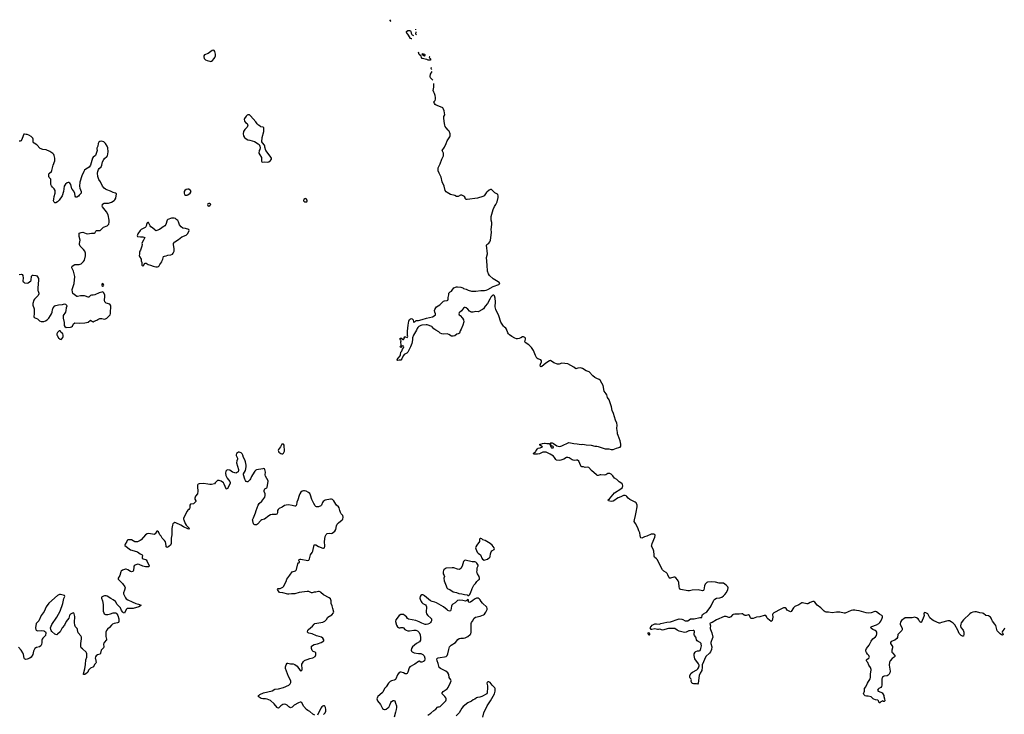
# Model space of a CAD drawing. Header units: inches. Extents: x 2133841 to 2292144, y 758099 to 915581.
# Tile 76 of 80: x 2246718 to 2269372, y 893517 to 909500. Entities that reach past the tile are written whole.
import ezdxf

# ---------------------------------------------------------------- set-up
doc = ezdxf.new("R2010")
doc.units = ezdxf.units.IN
doc.header["$MEASUREMENT"] = 0
for name, color, linetype in [('C2849', 7, 'Continuous'), ('C2859', 7, 'Continuous'), ('C2869', 7, 'Continuous'), ('C2940', 7, 'Continuous'), ('C2950', 7, 'Continuous'), ('C2960', 7, 'Continuous')]:
    doc.layers.add(name, color=color, linetype=linetype)

msp = doc.modelspace()

# ---------------------------------------------------------------- linework, layer by layer
at = {"layer": 'C2849', "color": 6, "elevation": 300}
msp.add_lwpolyline([(2250000, 897571), (2249970, 897617), (2249939, 897650), (2249910, 897717), (2249890, 897732), (2249870, 897729), (2249839, 897670), (2249810, 897655), (2249690, 897680), (2249650, 897670), (2249616, 897644), (2249510, 897530), (2249490, 897515), (2249430, 897488), (2249390, 897483), (2249370, 897487), (2249290, 897533), (2249230, 897529), (2249210, 897533), (2249190, 897518), (2249181, 897490), (2249143, 897430), (2249138, 897410), (2249141, 897401), (2249270, 897303), (2249299, 897290), (2249430, 897258), (2249490, 897212), (2249539, 897190), (2249545, 897170), (2249535, 897130), (2249539, 897110), (2249558, 897098), (2249610, 897082), (2249630, 897070), (2249653, 897033), (2249700, 896930), (2249690, 896910), (2249610, 896914), (2249550, 896927), (2249470, 896963), (2249430, 896968), (2249374, 896950), (2249354, 896930), (2249346, 896910), (2249334, 896826), (2249327, 896813), (2249310, 896800), (2249290, 896796), (2249270, 896800), (2249210, 896838), (2249170, 896854), (2249150, 896855), (2249083, 896830), (2249051, 896810), (2249043, 896797), (2249022, 896710), (2248987, 896653), (2248987, 896630), (2249004, 896604), (2249084, 896530), (2249141, 896450), (2249144, 896430), (2249128, 896370), (2249106, 896310), (2249105, 896290), (2249154, 896194), (2249170, 896175), (2249210, 896148), (2249304, 896104), (2249390, 896068), (2249453, 896053), (2249514, 896030), (2249498, 896010), (2249463, 895990), (2249330, 895951), (2249190, 895949), (2249168, 895930), (2249130, 895847), (2249110, 895852), (2249090, 895869), (2249064, 895904), (2249037, 895970), (2248964, 896044), (2248921, 896110), (2248872, 896150), (2248818, 896178), (2248730, 896239), (2248710, 896244), (2248670, 896243), (2248650, 896237), (2248630, 896229), (2248604, 896210), (2248603, 896190), (2248621, 896130), (2248640, 896040), (2248636, 895950), (2248639, 895890), (2248651, 895851), (2248665, 895830), (2248694, 895814), (2248748, 895812), (2248810, 895826), (2248870, 895854), (2248910, 895854), (2248930, 895848), (2248954, 895830), (2248979, 895790), (2249000, 895710), (2249000, 895650), (2248990, 895630), (2248970, 895618), (2248890, 895606), (2248850, 895590), (2248827, 895570), (2248784, 895516), (2248741, 895479), (2248712, 895448), (2248701, 895410), (2248699, 895310), (2248717, 895243), (2248714, 895230), (2248664, 895170), (2248654, 895150), (2248649, 895130), (2248652, 895070), (2248648, 895050), (2248593, 894990), (2248580, 894920), (2248570, 894899), (2248510, 894883), (2248480, 894860), (2248463, 894837), (2248457, 894810), (2248459, 894790), (2248478, 894710), (2248468, 894690), (2248436, 894664), (2248416, 894610), (2248350, 894580), (2248330, 894565), (2248305, 894535), (2248288, 894490), (2248230, 894442), (2248210, 894430), (2248187, 894430), (2248187, 894450), (2248216, 894564), (2248234, 894666), (2248240, 894770), (2248265, 894835), (2248263, 894910), (2248259, 894930), (2248245, 894950), (2248160, 895020), (2248135, 895050), (2248127, 895067), (2248124, 895150), (2248144, 895250), (2248140, 895290), (2248123, 895323), (2248067, 895390), (2248056, 895416), (2248051, 895471), (2248041, 895490), (2248006, 895530), (2247984, 895570), (2247978, 895630), (2247989, 895770), (2247970, 895830), (2247961, 895841), (2247950, 895848), (2247930, 895845), (2247890, 895824), (2247870, 895808), (2247861, 895790), (2247846, 895730), (2247791, 895649), (2247752, 895570), (2247695, 895510), (2247650, 895416), (2247590, 895358), (2247570, 895346), (2247530, 895362), (2247461, 895421), (2247443, 895443), (2247432, 895470), (2247430, 895510), (2247457, 895583), (2247570, 895750), (2247652, 895890), (2247710, 896070), (2247737, 896183), (2247755, 896230), (2247750, 896253), (2247654, 896274), (2247632, 896270), (2247590, 896249), (2247390, 896077), (2247330, 895990), (2247281, 895879), (2247209, 895790), (2247161, 895670), (2247146, 895650), (2247110, 895622), (2247097, 895603), (2247083, 895503), (2247086, 895470), (2247094, 895454), (2247110, 895444), (2247130, 895440), (2247222, 895442), (2247277, 895436), (2247291, 895431), (2247310, 895413), (2247316, 895390), (2247311, 895330), (2247250, 895270), (2247234, 895246), (2247229, 895230), (2247229, 895170), (2247218, 895122), (2247202, 895090), (2247176, 895070), (2247107, 895053), (2247067, 895030), (2247038, 894970), (2247020, 894890), (2246982, 894830), (2246951, 894810), (2246890, 894786), (2246850, 894780), (2246830, 894791), (2246819, 894810), (2246803, 894890), (2246790, 894930), (2246754, 894990), (2246690, 895064)], dxfattribs=at)
at = {"layer": 'C2859', "color": 6, "elevation": 300}
for points in [[(2252770, 899735), (2252750, 899729), (2252716, 899670), (2252673, 899610), (2252668, 899588), (2252671, 899570), (2252683, 899550), (2252730, 899518), (2252750, 899510), (2252770, 899513), (2252790, 899528), (2252810, 899570), (2252806, 899706), (2252790, 899729)], [(2257310, 897562), (2257298, 897550), (2257296, 897530), (2257301, 897510), (2257295, 897490), (2257234, 897410), (2257213, 897370), (2257208, 897350), (2257210, 897322), (2257245, 897250), (2257270, 897225), (2257319, 897190), (2257331, 897170), (2257351, 897111), (2257365, 897090), (2257404, 897064), (2257430, 897068), (2257479, 897090), (2257533, 897130), (2257543, 897150), (2257550, 897210), (2257565, 897255), (2257584, 897276), (2257635, 897310), (2257644, 897330), (2257635, 897350), (2257585, 897410), (2257539, 897450), (2257430, 897513), (2257374, 897534), (2257350, 897552), (2257330, 897561)], [(2256970, 897063), (2256950, 897058), (2256930, 897033), (2256896, 896924), (2256870, 896870), (2256847, 896853), (2256830, 896850), (2256790, 896855), (2256710, 896886), (2256670, 896890), (2256530, 896876), (2256482, 896850), (2256466, 896830), (2256459, 896790), (2256462, 896750), (2256487, 896710), (2256493, 896690), (2256480, 896650), (2256482, 896590), (2256512, 896510), (2256533, 896473), (2256548, 896428), (2256556, 896416), (2256570, 896406), (2256615, 896390), (2256690, 896335), (2256770, 896323), (2256818, 896298), (2256890, 896288), (2256950, 896271), (2257010, 896263), (2257030, 896251), (2257050, 896247), (2257070, 896265), (2257080, 896290), (2257092, 896308), (2257130, 896413), (2257170, 896490), (2257208, 896530), (2257236, 896570), (2257278, 896610), (2257294, 896630), (2257300, 896650), (2257291, 896690), (2257250, 896750), (2257241, 896770), (2257238, 896790), (2257247, 896830), (2257247, 896890), (2257267, 896930), (2257267, 896950), (2257237, 896997), (2257215, 897015), (2257190, 897024), (2257130, 897022)]]:
    msp.add_lwpolyline(points, close=True, dxfattribs=at)
at = {"layer": 'C2859', "color": 6}
for points, elevation in [([(2260000, 899021), (2259990, 899027), (2259874, 899130), (2259810, 899194), (2259790, 899202), (2259730, 899194), (2259690, 899212), (2259650, 899215), (2259640, 899220), (2259630, 899232), (2259579, 899339), (2259550, 899361), (2259530, 899362), (2259490, 899354), (2259450, 899361), (2259431, 899370), (2259361, 899421), (2259330, 899429), (2259296, 899424), (2259240, 899390), (2259170, 899364), (2259130, 899358), (2259070, 899365), (2259050, 899380), (2259026, 899426), (2258996, 899456), (2258926, 899506), (2258850, 899542), (2258830, 899546), (2258754, 899546), (2258678, 899510), (2258630, 899501), (2258557, 899503), (2258542, 899510), (2258545, 899535), (2258570, 899552), (2258590, 899554), (2258602, 899590), (2258630, 899625), (2258650, 899638), (2258690, 899647), (2258746, 899670), (2258726, 899690), (2258686, 899710), (2258689, 899730), (2258710, 899731), (2258746, 899750), (2258790, 899759), (2258810, 899759), (2258850, 899747), (2258891, 899751), (2258905, 899745), (2258930, 899694), (2258938, 899698), (2258934, 899690), (2258943, 899663), (2258950, 899652), (2258970, 899647), (2258990, 899652), (2258999, 899670), (2258990, 899679), (2258940, 899700), (2258942, 899730), (2258926, 899750), (2258938, 899762), (2258955, 899765), (2258970, 899764), (2259001, 899750), (2259078, 899698), (2259110, 899684), (2259141, 899681), (2259170, 899684), (2259190, 899692), (2259350, 899768), (2259470, 899745), (2259544, 899744), (2259590, 899730), (2259634, 899726), (2259670, 899731), (2259710, 899727), (2259755, 899715), (2259870, 899706), (2259950, 899683), (2259995, 899685), (2260000, 899685)], 200), ([(2253510, 893497), (2253460, 893520), (2253390, 893583), (2253350, 893606), (2253320, 893630), (2253255, 893695), (2253210, 893779), (2253190, 893799), (2253170, 893798), (2253130, 893783), (2253034, 893726), (2252990, 893685), (2252950, 893668), (2252930, 893674), (2252910, 893688), (2252870, 893731), (2252844, 893744), (2252810, 893747), (2252770, 893740), (2252749, 893731), (2252726, 893714), (2252690, 893670), (2252670, 893658), (2252650, 893663), (2252642, 893670), (2252576, 893756), (2252490, 893833), (2252410, 893866), (2252371, 893871), (2252310, 893870), (2252277, 893877), (2252204, 893930), (2252219, 893950), (2252244, 893970), (2252326, 894010), (2252526, 894054), (2252590, 894092), (2252670, 894103), (2252790, 894134), (2252907, 894190), (2252944, 894216), (2252960, 894250), (2252956, 894290), (2252906, 894386), (2252832, 894570), (2252830, 894590), (2252834, 894610), (2252850, 894654), (2252870, 894693), (2252890, 894696), (2252950, 894681), (2253010, 894676), (2253050, 894663), (2253102, 894622), (2253170, 894527), (2253190, 894519), (2253209, 894531), (2253215, 894550), (2253217, 894590), (2253210, 894630), (2253212, 894670), (2253223, 894697), (2253250, 894733), (2253270, 894752), (2253290, 894764), (2253330, 894775), (2253390, 894804), (2253461, 894819), (2253513, 894850), (2253532, 894888), (2253535, 894910), (2253532, 894932), (2253515, 894950), (2253470, 894964), (2253450, 894984), (2253429, 895031), (2253429, 895070), (2253434, 895086), (2253490, 895120), (2253570, 895135), (2253654, 895170), (2253719, 895210), (2253718, 895230), (2253692, 895270), (2253659, 895290), (2253610, 895309), (2253545, 895325), (2253450, 895368), (2253370, 895384), (2253357, 895390), (2253337, 895410), (2253346, 895450), (2253361, 895470), (2253454, 895546), (2253490, 895588), (2253510, 895603), (2253690, 895638), (2253737, 895663), (2253779, 895701), (2253807, 895753), (2253896, 895804), (2253940, 895850), (2253944, 895870), (2253920, 895950), (2253911, 896010), (2253887, 896070), (2253886, 896130), (2253870, 896172), (2253840, 896200), (2253710, 896267), (2253650, 896323), (2253630, 896336), (2253610, 896343), (2253590, 896343), (2253530, 896325), (2253490, 896326), (2253450, 896312), (2253430, 896314), (2253370, 896340), (2253330, 896345), (2253150, 896318), (2253051, 896291), (2252970, 896292), (2252910, 896283), (2252890, 896284), (2252774, 896314), (2252702, 896322), (2252689, 896330), (2252650, 896390), (2252666, 896410), (2252710, 896415), (2252770, 896443), (2252790, 896461), (2252847, 896570), (2252864, 896630), (2252930, 896722), (2252990, 896792), (2253061, 896819), (2253077, 896830), (2253090, 896850), (2253119, 896981), (2253130, 897002), (2253154, 897010), (2253153, 897033), (2253138, 897050), (2253150, 897076), (2253170, 897083), (2253190, 897083), (2253350, 897057), (2253370, 897066), (2253383, 897097), (2253408, 897190), (2253450, 897238), (2253466, 897270), (2253490, 897413), (2253510, 897420), (2253530, 897419), (2253590, 897380), (2253690, 897339), (2253710, 897339), (2253731, 897349), (2253738, 897382), (2253728, 897492), (2253746, 897610), (2253770, 897656), (2253790, 897676), (2253850, 897684), (2253890, 897681), (2253910, 897685), (2253968, 897732), (2253990, 897770), (2254010, 897850), (2254025, 897890), (2254055, 897925), (2254137, 897990), (2254152, 898010), (2254164, 898050), (2254152, 898090), (2254117, 898130), (2254102, 898162), (2254085, 898210), (2254072, 898270), (2254054, 898294), (2254008, 898330), (2253990, 898350), (2253943, 898430), (2253917, 898457), (2253890, 898468), (2253870, 898467), (2253750, 898442), (2253702, 898410), (2253686, 898390), (2253661, 898330), (2253646, 898314), (2253590, 898293), (2253550, 898291), (2253530, 898302), (2253516, 898316), (2253486, 898366), (2253443, 898463), (2253410, 898560), (2253390, 898596), (2253362, 898622), (2253310, 898650), (2253270, 898659), (2253250, 898658), (2253219, 898650), (2253190, 898630), (2253163, 898590), (2253146, 898550), (2253117, 898450), (2253098, 898402), (2253085, 898335), (2253070, 898310), (2253050, 898307), (2252990, 898324), (2252905, 898335), (2252850, 898333), (2252810, 898320), (2252756, 898284), (2252690, 898250), (2252666, 898230), (2252652, 898208), (2252646, 898150), (2252636, 898124), (2252610, 898118), (2252530, 898118), (2252490, 898109), (2252450, 898086), (2252350, 898010), (2252290, 897988), (2252270, 897975), (2252190, 897890), (2252170, 897880), (2252130, 897877), (2252110, 897881), (2252099, 897899), (2252080, 897970), (2252076, 897990), (2252082, 898010), (2252099, 898041), (2252142, 898150), (2252156, 898204), (2252204, 898330), (2252231, 898369), (2252290, 898422), (2252355, 898510), (2252367, 898550), (2252368, 898588), (2252344, 898644), (2252342, 898670), (2252348, 898690), (2252358, 898702), (2252403, 898730), (2252414, 898746), (2252436, 898870), (2252435, 898890), (2252376, 898996), (2252368, 899030), (2252370, 899090), (2252359, 899150), (2252350, 899169), (2252330, 899174), (2252313, 899167), (2252170, 899140), (2252150, 899131), (2252130, 899115), (2252110, 899090), (2252053, 898990), (2252030, 898932), (2252012, 898910), (2251970, 898869), (2251950, 898863), (2251930, 898873), (2251910, 898898), (2251895, 898930), (2251871, 899030), (2251871, 899050), (2251910, 899130), (2251928, 899210), (2251927, 899250), (2251914, 899330), (2251900, 899370), (2251865, 899425), (2251850, 899479), (2251835, 899510), (2251810, 899536), (2251770, 899550), (2251750, 899548), (2251730, 899537), (2251710, 899516), (2251699, 899490), (2251700, 899470), (2251727, 899410), (2251726, 899390), (2251712, 899350), (2251707, 899307), (2251750, 899150), (2251753, 899127), (2251742, 899098), (2251733, 899087), (2251710, 899074), (2251690, 899068), (2251670, 899070), (2251611, 899091), (2251550, 899133), (2251510, 899142), (2251484, 899136), (2251463, 899110), (2251454, 899066), (2251461, 899010), (2251490, 898954), (2251551, 898871), (2251560, 898850), (2251559, 898830), (2251490, 898697), (2251470, 898703), (2251426, 898810), (2251404, 898844), (2251350, 898885), (2251310, 898896), (2251267, 898893), (2251219, 898841), (2251197, 898823), (2251130, 898803), (2251090, 898803), (2251050, 898813), (2250950, 898826), (2250850, 898821), (2250827, 898813), (2250817, 898803), (2250810, 898790), (2250807, 898753), (2250816, 898650), (2250810, 898590), (2250766, 898534), (2250752, 898510), (2250747, 898490), (2250749, 898469), (2250768, 898430), (2250773, 898410), (2250717, 898363), (2250650, 898350), (2250630, 898333), (2250630, 898270), (2250626, 898254), (2250610, 898233), (2250585, 898215), (2250570, 898194), (2250489, 898030), (2250487, 898010), (2250492, 897990), (2250522, 897910), (2250550, 897871), (2250613, 897810), (2250624, 897790), (2250619, 897781), (2250610, 897777), (2250590, 897783), (2250490, 897831), (2250424, 897870), (2250310, 897923), (2250290, 897927), (2250263, 897917), (2250244, 897896), (2250233, 897870), (2250218, 897790), (2250221, 897650), (2250207, 897573), (2250207, 897490), (2250202, 897450), (2250188, 897410), (2250150, 897375), (2250130, 897362), (2250110, 897358), (2250091, 897371), (2250086, 897390), (2250084, 897450), (2250070, 897485), (2250050, 897514), (2250012, 897552), (2250000, 897571)], 300), ([(2256110, 893498), (2256178, 893542), (2256250, 893608), (2256290, 893633), (2256330, 893679), (2256350, 893688), (2256370, 893688), (2256390, 893696), (2256490, 893793), (2256521, 893830), (2256530, 893850), (2256530, 893870), (2256519, 893899), (2256502, 893930), (2256450, 893970), (2256437, 893990), (2256438, 894010), (2256458, 894042), (2256550, 894106), (2256574, 894130), (2256632, 894250), (2256642, 894290), (2256636, 894310), (2256602, 894362), (2256590, 894430), (2256570, 894472), (2256520, 894510), (2256401, 894570), (2256371, 894591), (2256350, 894685), (2256323, 894750), (2256314, 894790), (2256332, 894808), (2256350, 894816), (2256393, 894827), (2256490, 894836), (2256530, 894849), (2256551, 894869), (2256571, 894910), (2256590, 895005), (2256610, 895066), (2256646, 895110), (2256743, 895170), (2256799, 895241), (2256830, 895262), (2256870, 895270), (2256930, 895270), (2256970, 895280), (2257027, 895310), (2257080, 895350), (2257096, 895370), (2257106, 895410), (2257109, 895550), (2257102, 895610), (2257110, 895633), (2257139, 895661), (2257173, 895727), (2257209, 895750), (2257310, 895772), (2257390, 895803), (2257410, 895821), (2257445, 895870), (2257467, 895910), (2257471, 895930), (2257474, 895950), (2257463, 895983), (2257370, 896072), (2257338, 896110), (2257310, 896154), (2257290, 896174), (2257270, 896186), (2257230, 896186), (2257186, 896170), (2257141, 896139), (2257090, 896094), (2257071, 896089), (2257050, 896094), (2257034, 896110), (2257041, 896130), (2257041, 896150), (2257030, 896161), (2257010, 896153), (2257002, 896138), (2256976, 896124), (2256910, 896139), (2256830, 896144), (2256790, 896134), (2256738, 896082), (2256687, 896050), (2256664, 896030), (2256650, 896009), (2256641, 895910), (2256630, 895899), (2256610, 895893), (2256570, 895905), (2256550, 895918), (2256470, 895991), (2256310, 896083), (2256270, 896100), (2256210, 896113), (2256169, 896129), (2256030, 896246), (2256010, 896259), (2255990, 896266), (2255970, 896265), (2255948, 896252), (2255932, 896230), (2255927, 896190), (2255930, 896170), (2255952, 896112), (2255968, 896090), (2255990, 896069), (2256056, 896036), (2256073, 896013), (2256077, 895990), (2256073, 895870), (2256080, 895830), (2256109, 895790), (2256179, 895730), (2256193, 895710), (2256196, 895670), (2256188, 895650), (2256173, 895630), (2256148, 895610), (2256107, 895590), (2256070, 895582), (2256050, 895585), (2255970, 895615), (2255910, 895648), (2255830, 895674), (2255663, 895703), (2255640, 895720), (2255617, 895757), (2255590, 895786), (2255550, 895810), (2255530, 895816), (2255490, 895812), (2255450, 895792), (2255370, 895690), (2255363, 895650), (2255384, 895570), (2255408, 895530), (2255430, 895513), (2255450, 895506), (2255470, 895506), (2255490, 895513), (2255530, 895518), (2255550, 895507), (2255583, 895470), (2255610, 895450), (2255650, 895439), (2255690, 895440), (2255790, 895455), (2255832, 895452), (2255874, 895434), (2255904, 895404), (2255934, 895350), (2255943, 895270), (2255936, 895224), (2255913, 895187), (2255850, 895150), (2255758, 895070), (2255734, 895030), (2255724, 894990), (2255734, 894970), (2255750, 894954), (2255794, 894934), (2255890, 894914), (2255950, 894913), (2255990, 894896), (2256023, 894863), (2256041, 894810), (2256041, 894790), (2256031, 894750), (2256010, 894733), (2255970, 894717), (2255950, 894719), (2255910, 894739), (2255890, 894729), (2255807, 894670), (2255691, 894610), (2255677, 894583), (2255650, 894490), (2255630, 894459), (2255618, 894450), (2255610, 894446), (2255590, 894449), (2255552, 894472), (2255493, 894487), (2255470, 894489), (2255450, 894478), (2255414, 894426), (2255372, 894330), (2255362, 894318), (2255337, 894303), (2255270, 894290), (2255241, 894270), (2255207, 894230), (2255150, 894150), (2255110, 894112), (2255073, 894030), (2255059, 894010), (2254960, 893930), (2254948, 893910), (2254938, 893870), (2254950, 893830), (2255021, 893741), (2255065, 893650), (2255090, 893633), (2255109, 893629), (2255130, 893629), (2255150, 893636), (2255190, 893664), (2255210, 893684), (2255237, 893730), (2255254, 893786), (2255270, 893814), (2255310, 893837), (2255330, 893837), (2255350, 893825), (2255362, 893770), (2255385, 893710), (2255387, 893670), (2255381, 893630), (2255362, 893570), (2255334, 893450)], 300), ([(2257371, 893449), (2257400, 893550), (2257471, 893710), (2257551, 893830), (2257646, 893990), (2257659, 894050), (2257655, 894110), (2257649, 894129), (2257630, 894151), (2257585, 894185), (2257544, 894250), (2257510, 894266), (2257490, 894264), (2257482, 894258), (2257473, 894247), (2257469, 894231), (2257482, 894170), (2257484, 894130), (2257472, 894010), (2257464, 893990), (2257350, 893929), (2257305, 893915), (2257250, 893906), (2257230, 893898), (2257190, 893867), (2257151, 893849), (2257110, 893819), (2257030, 893779), (2256920, 893700), (2256890, 893662), (2256830, 893550), (2256760, 893480)], 300), ([(2253710, 893509), (2253745, 893550), (2253763, 893590), (2253764, 893630), (2253755, 893675), (2253741, 893701), (2253729, 893709), (2253710, 893709), (2253690, 893703), (2253670, 893689), (2253650, 893661), (2253570, 893498)], 300)]:
    msp.add_lwpolyline(points, dxfattribs=dict(at, elevation=elevation))
at = {"layer": 'C2869', "color": 6, "elevation": 200}
for points in [[(2260000, 899685), (2260030, 899681), (2260187, 899627), (2260270, 899622), (2260330, 899611), (2260370, 899613), (2260450, 899644), (2260506, 899654), (2260533, 899667), (2260551, 899689), (2260551, 899730), (2260531, 899809), (2260486, 899930), (2260476, 899970), (2260471, 900000)], [(2269379, 895501), (2269366, 895474), (2269331, 895430), (2269324, 895410), (2269347, 895350), (2269330, 895341), (2269310, 895346), (2269277, 895370), (2269210, 895439), (2269198, 895470), (2269188, 895530), (2269178, 895558), (2269156, 895590), (2269097, 895657), (2269082, 895690), (2269070, 895732), (2269055, 895755), (2269010, 895782), (2268950, 895794), (2268893, 895833), (2268870, 895844), (2268810, 895850), (2268730, 895873), (2268690, 895874), (2268650, 895865), (2268613, 895850), (2268581, 895830), (2268430, 895691), (2268380, 895620), (2268368, 895590), (2268361, 895550), (2268371, 895511), (2268423, 895450), (2268437, 895410), (2268439, 895350), (2268435, 895325), (2268430, 895316), (2268410, 895314), (2268380, 895330), (2268335, 895375), (2268302, 895450), (2268230, 895578), (2268197, 895617), (2268150, 895648), (2268110, 895668), (2268070, 895668), (2267930, 895630), (2267890, 895614), (2267870, 895611), (2267750, 895666), (2267712, 895690), (2267658, 895738), (2267630, 895799), (2267610, 895826), (2267570, 895851), (2267544, 895856), (2267525, 895850), (2267520, 895830), (2267525, 895790), (2267523, 895770), (2267470, 895635), (2267450, 895630), (2267430, 895643), (2267408, 895690), (2267392, 895710), (2267350, 895739), (2267330, 895747), (2267310, 895750), (2267250, 895737), (2267130, 895740), (2267090, 895733), (2267010, 895675), (2266981, 895639), (2266973, 895610), (2266977, 895590), (2267022, 895490), (2267018, 895462), (2267011, 895449), (2266935, 895370), (2266924, 895350), (2266913, 895287), (2266899, 895261), (2266850, 895224), (2266766, 895194), (2266750, 895170), (2266753, 895150), (2266796, 895076), (2266802, 895050), (2266784, 894990), (2266784, 894950), (2266797, 894930), (2266852, 894870), (2266854, 894850), (2266838, 894830), (2266790, 894800), (2266749, 894751), (2266730, 894715), (2266725, 894650), (2266744, 894510), (2266736, 894470), (2266722, 894438), (2266702, 894418), (2266674, 894406), (2266610, 894398), (2266590, 894389), (2266571, 894370), (2266561, 894350), (2266557, 894330), (2266553, 894187), (2266546, 894154), (2266530, 894132), (2266488, 894112), (2266466, 894094), (2266456, 894070), (2266469, 894049), (2266530, 894030), (2266561, 894010), (2266580, 893990), (2266599, 893950), (2266599, 893930), (2266616, 893870), (2266621, 893830), (2266610, 893815), (2266590, 893815), (2266570, 893828), (2266562, 893818), (2266530, 893803), (2266510, 893783), (2266490, 893779), (2266475, 893830), (2266463, 893843), (2266410, 893850), (2266370, 893863), (2266356, 893870), (2266310, 893918), (2266237, 893937), (2266204, 893936), (2266170, 893944), (2266142, 893970), (2266135, 893990), (2266154, 894046), (2266157, 894110), (2266189, 894151), (2266222, 894230), (2266288, 894330), (2266294, 894366), (2266293, 894450), (2266307, 894530), (2266308, 894550), (2266294, 894594), (2266256, 894650), (2266228, 894708), (2266208, 894730), (2266198, 894750), (2266198, 894770), (2266250, 894807), (2266260, 894820), (2266267, 894830), (2266266, 894850), (2266255, 894870), (2266223, 894903), (2266198, 894938), (2266186, 894970), (2266187, 894990), (2266203, 895030), (2266259, 895110), (2266310, 895202), (2266349, 895250), (2266410, 895301), (2266429, 895330), (2266442, 895370), (2266437, 895410), (2266422, 895430), (2266404, 895444), (2266347, 895470), (2266317, 895490), (2266301, 895510), (2266302, 895518), (2266305, 895530), (2266321, 895539), (2266430, 895578), (2266485, 895610), (2266508, 895630), (2266530, 895662), (2266563, 895730), (2266571, 895750), (2266570, 895772), (2266556, 895790), (2266502, 895822), (2266430, 895878), (2266410, 895886), (2266390, 895885), (2266310, 895852), (2266245, 895845), (2266190, 895849), (2266030, 895896), (2265971, 895909), (2265930, 895913), (2265890, 895912), (2265850, 895904), (2265710, 895846), (2265690, 895845), (2265589, 895869), (2265510, 895866), (2265410, 895849), (2265330, 895867), (2265270, 895870), (2265250, 895876), (2265230, 895890), (2265153, 895970), (2265066, 896026), (2265010, 896096), (2264987, 896113), (2264970, 896112), (2264906, 896090), (2264870, 896065), (2264850, 896058), (2264830, 896059), (2264730, 896085), (2264710, 896081), (2264642, 896038), (2264550, 895997), (2264524, 895970), (2264470, 895884), (2264450, 895874), (2264373, 895910), (2264350, 895950), (2264330, 895964), (2264310, 895967), (2264290, 895964), (2264230, 895938), (2264070, 895851), (2264049, 895830), (2264042, 895810), (2264043, 895750), (2264038, 895710), (2264030, 895677), (2264010, 895654), (2263928, 895710), (2263914, 895730), (2263902, 895770), (2263887, 895787), (2263870, 895791), (2263848, 895788), (2263750, 895761), (2263670, 895750), (2263590, 895724), (2263560, 895720), (2263550, 895721), (2263533, 895733), (2263510, 895790), (2263490, 895806), (2263431, 895789), (2263410, 895789), (2263390, 895796), (2263350, 895825), (2263329, 895831), (2263270, 895820), (2263170, 895823), (2263130, 895815), (2263115, 895805), (2263079, 895761), (2263050, 895745), (2263030, 895744), (2262970, 895767), (2262930, 895766), (2262750, 895694), (2262650, 895628), (2262603, 895617), (2262599, 895610), (2262611, 895551), (2262606, 895510), (2262608, 895488), (2262611, 895470), (2262646, 895390), (2262666, 895290), (2262654, 895250), (2262626, 895194), (2262621, 895170), (2262622, 895150), (2262646, 895070), (2262635, 895010), (2262610, 894954), (2262590, 894922), (2262506, 894850), (2262423, 894657), (2262418, 894630), (2262423, 894590), (2262416, 894544), (2262410, 894524), (2262373, 894467), (2262348, 894410), (2262325, 894235), (2262314, 894210), (2262310, 894208), (2262290, 894218), (2262230, 894218), (2262209, 894229), (2262190, 894229), (2262167, 894270), (2262168, 894292), (2262174, 894310), (2262169, 894329), (2262141, 894350), (2262133, 894370), (2262140, 894410), (2262170, 894461), (2262201, 894490), (2262298, 894542), (2262319, 894561), (2262338, 894590), (2262349, 894630), (2262348, 894650), (2262338, 894678), (2262250, 894792), (2262234, 894870), (2262236, 894910), (2262260, 894950), (2262278, 894962), (2262310, 894974), (2262350, 894976), (2262373, 894987), (2262393, 895030), (2262403, 895090), (2262401, 895130), (2262394, 895150), (2262373, 895173), (2262330, 895191), (2262304, 895210), (2262292, 895230), (2262283, 895270), (2262274, 895290), (2262243, 895330), (2262234, 895350), (2262234, 895386), (2262244, 895410), (2262246, 895430), (2262230, 895445), (2262210, 895447), (2262130, 895440), (2262110, 895435), (2262050, 895404), (2262010, 895397), (2261890, 895431), (2261848, 895450), (2261790, 895488), (2261772, 895492), (2261647, 895493), (2261510, 895456), (2261450, 895479), (2261412, 895468), (2261393, 895467), (2261330, 895482), (2261265, 895465), (2261249, 895470), (2261226, 895510), (2261270, 895567), (2261330, 895598), (2261370, 895602), (2261434, 895594), (2261473, 895607), (2261542, 895618), (2261610, 895638), (2261690, 895648), (2261870, 895708), (2261891, 895711), (2261950, 895705), (2261976, 895696), (2262028, 895668), (2262070, 895664), (2262093, 895670), (2262149, 895711), (2262164, 895716), (2262237, 895717), (2262370, 895744), (2262413, 895747), (2262421, 895790), (2262431, 895810), (2262451, 895829), (2262503, 895857), (2262530, 895876), (2262605, 895975), (2262627, 896010), (2262690, 896146), (2262710, 896170), (2262750, 896186), (2262830, 896198), (2262870, 896212), (2262910, 896242), (2262943, 896277), (2262977, 896323), (2263011, 896390), (2263016, 896430), (2263012, 896450), (2262971, 896490), (2262910, 896531), (2262877, 896537), (2262810, 896535), (2262730, 896559), (2262630, 896567), (2262545, 896555), (2262530, 896549), (2262505, 896530), (2262490, 896510), (2262472, 896470), (2262462, 896378), (2262450, 896363), (2262430, 896356), (2262330, 896381), (2262190, 896376), (2262130, 896361), (2262090, 896361), (2261930, 896390), (2261910, 896398), (2261897, 896417), (2261888, 896448), (2261886, 896550), (2261870, 896590), (2261856, 896610), (2261815, 896655), (2261790, 896670), (2261768, 896672), (2261690, 896650), (2261670, 896649), (2261659, 896659), (2261630, 896730), (2261614, 896754), (2261590, 896777), (2261537, 896810), (2261510, 896844), (2261432, 896990), (2261393, 897073), (2261370, 897097), (2261321, 897130), (2261315, 897150), (2261316, 897190), (2261309, 897270), (2261293, 897313), (2261262, 897370), (2261258, 897390), (2261259, 897410), (2261271, 897450), (2261333, 897590), (2261339, 897630), (2261332, 897652), (2261305, 897665), (2261250, 897660), (2261150, 897619), (2261090, 897602), (2261050, 897575), (2261030, 897570), (2261010, 897579), (2261003, 897590), (2260990, 897629), (2260986, 897690), (2260960, 897740), (2260938, 897810), (2260890, 897908), (2260856, 897950), (2260861, 897990), (2260888, 898090), (2260898, 898170), (2260924, 898290), (2260925, 898330), (2260910, 898370), (2260901, 898381), (2260879, 898399), (2260830, 898418), (2260757, 898457), (2260717, 898490), (2260686, 898530), (2260670, 898544), (2260650, 898553), (2260610, 898551), (2260550, 898522), (2260490, 898501), (2260450, 898477), (2260410, 898443), (2260370, 898421), (2260330, 898415), (2260269, 898430), (2260259, 898450), (2260290, 898474), (2260403, 898610), (2260550, 898704), (2260579, 898730), (2260590, 898750), (2260593, 898770), (2260585, 898810), (2260571, 898831), (2260509, 898869), (2260458, 898918), (2260407, 898947), (2260365, 899005), (2260324, 899044), (2260298, 899058), (2260270, 899061), (2260250, 899057), (2260201, 899030), (2260170, 899023), (2260090, 899028), (2260070, 899026), (2260030, 899014), (2260010, 899014), (2260000, 899021)]]:
    msp.add_lwpolyline(points, dxfattribs=at)
msp.add_lwpolyline([(2261190, 895335), (2261174, 895370), (2261178, 895390), (2261190, 895396), (2261198, 895390), (2261210, 895372), (2261210, 895346), (2261202, 895338)], close=True, dxfattribs=at)
at = {"layer": 'C2940', "color": 6, "elevation": 300}
for points in [[(2246710, 903639), (2246750, 903643), (2246775, 903635), (2246793, 903610), (2246797, 903550), (2246794, 903494), (2246800, 903470), (2246810, 903457), (2246830, 903448), (2246890, 903437), (2246917, 903443), (2246972, 903488), (2246981, 903510), (2246990, 903601), (2247010, 903623), (2247030, 903624), (2247090, 903612), (2247110, 903603), (2247130, 903585), (2247150, 903546), (2247154, 903510), (2247137, 903330), (2247137, 903270), (2247141, 903250), (2247158, 903210), (2247160, 903190), (2247147, 903150), (2247061, 903070), (2247047, 903050), (2247019, 902970), (2247018, 902930), (2247049, 902849), (2247052, 902730), (2247047, 902670), (2247055, 902650), (2247090, 902630), (2247130, 902617), (2247173, 902573), (2247210, 902558), (2247270, 902559), (2247310, 902573), (2247347, 902593), (2247369, 902611), (2247389, 902631), (2247430, 902691), (2247450, 902730), (2247463, 902770), (2247470, 902830), (2247477, 902850), (2247490, 902871), (2247528, 902912), (2247550, 902923), (2247610, 902939), (2247706, 902950), (2247750, 902965), (2247776, 902956), (2247795, 902935), (2247804, 902910), (2247791, 902870), (2247783, 902810), (2247770, 902770), (2247719, 902690), (2247716, 902630), (2247739, 902530), (2247741, 902461), (2247760, 902440), (2247790, 902418), (2247890, 902424), (2247910, 902431), (2247930, 902447), (2247960, 902500), (2247990, 902524), (2248090, 902517), (2248215, 902525), (2248297, 902543), (2248350, 902585), (2248390, 902556), (2248410, 902551), (2248434, 902566), (2248490, 902586), (2248515, 902605), (2248559, 902621), (2248610, 902627), (2248670, 902611), (2248690, 902614), (2248727, 902633), (2248797, 902710), (2248804, 902736), (2248804, 902790), (2248815, 902870), (2248815, 902910), (2248810, 902932), (2248790, 902958), (2248710, 902980), (2248679, 903010), (2248668, 903050), (2248679, 903130), (2248680, 903170), (2248650, 903222), (2248630, 903235), (2248610, 903234), (2248550, 903216), (2248450, 903172), (2248410, 903164), (2248370, 903164), (2248350, 903152), (2248310, 903116), (2248290, 903112), (2248230, 903141), (2248210, 903144), (2248115, 903145), (2248050, 903129), (2248030, 903134), (2247970, 903173), (2247941, 903201), (2247930, 903230), (2247926, 903290), (2247968, 903430), (2247987, 903590), (2247957, 903717), (2247920, 903790), (2247915, 903810), (2247927, 903830), (2247990, 903864), (2248011, 903869), (2248090, 903870), (2248130, 903885), (2248150, 903899), (2248190, 903938), (2248207, 903970), (2248233, 904070), (2248233, 904130), (2248217, 904170), (2248190, 904210), (2248112, 904290), (2248094, 904330), (2248092, 904350), (2248106, 904430), (2248087, 904513), (2248084, 904570), (2248090, 904591), (2248130, 904606), (2248170, 904608), (2248250, 904577), (2248270, 904574), (2248323, 904577), (2248370, 904590), (2248430, 904589), (2248456, 904604), (2248468, 904632), (2248486, 904650), (2248550, 904648), (2248570, 904652), (2248630, 904712), (2248650, 904726), (2248730, 904757), (2248750, 904771), (2248770, 904798), (2248779, 904841), (2248778, 904890), (2248752, 905008), (2248715, 905075), (2248625, 905190), (2248617, 905210), (2248620, 905240), (2248626, 905254), (2248664, 905276), (2248761, 905279), (2248830, 905303), (2248890, 905337), (2248910, 905354), (2248934, 905390), (2248943, 905490), (2248924, 905510), (2248867, 905527), (2248810, 905555), (2248723, 905583), (2248690, 905600), (2248662, 905622), (2248624, 905670), (2248574, 905770), (2248542, 905822), (2248519, 905890), (2248511, 905969), (2248518, 906010), (2248533, 906050), (2248550, 906075), (2248590, 906113), (2248610, 906150), (2248624, 906230), (2248654, 906286), (2248672, 906308), (2248723, 906350), (2248737, 906370), (2248757, 906457), (2248747, 906550), (2248730, 906589), (2248693, 906653), (2248653, 906693), (2248590, 906708), (2248560, 906700), (2248539, 906681), (2248527, 906653), (2248516, 906590), (2248494, 906546), (2248490, 906530), (2248497, 906490), (2248495, 906465), (2248463, 906377), (2248410, 906334), (2248394, 906310), (2248347, 906153), (2248334, 906130), (2248313, 906110), (2248237, 906063), (2248210, 906036), (2248192, 906008), (2248150, 905910), (2248100, 905760), (2248091, 905670), (2248100, 905620), (2248133, 905550), (2248135, 905530), (2248129, 905510), (2248090, 905462), (2248070, 905440), (2248030, 905413), (2248010, 905414), (2247998, 905438), (2247988, 905510), (2247960, 905560), (2247930, 905592), (2247920, 905610), (2247895, 905710), (2247870, 905739), (2247850, 905750), (2247830, 905751), (2247810, 905745), (2247770, 905713), (2247742, 905670), (2247727, 905550), (2247692, 905448), (2247630, 905350), (2247590, 905311), (2247550, 905288), (2247530, 905289), (2247510, 905302), (2247498, 905330), (2247500, 905370), (2247511, 905429), (2247532, 905510), (2247531, 905571), (2247515, 905610), (2247470, 905650), (2247450, 905676), (2247438, 905710), (2247431, 905749), (2247438, 905810), (2247432, 905830), (2247395, 905870), (2247387, 905890), (2247385, 905910), (2247391, 905950), (2247406, 905970), (2247450, 906009), (2247460, 906030), (2247487, 906150), (2247526, 906250), (2247529, 906310), (2247514, 906374), (2247501, 906401), (2247482, 906422), (2247410, 906470), (2247330, 906507), (2247254, 906514), (2247190, 906535), (2247110, 906622), (2247050, 906655), (2247034, 906670), (2247028, 906690), (2247027, 906750), (2247020, 906770), (2246983, 906810), (2246930, 906844), (2246890, 906857), (2246870, 906858), (2246830, 906869), (2246810, 906869), (2246777, 906763), (2246750, 906711), (2246730, 906707), (2246710, 906708)], [(2250000, 904721), (2249987, 904713), (2249936, 904670), (2249870, 904648), (2249850, 904645), (2249834, 904654), (2249774, 904710), (2249737, 904737), (2249719, 904759), (2249690, 904820), (2249678, 904830), (2249670, 904835), (2249650, 904829), (2249635, 904790), (2249628, 904750), (2249618, 904730), (2249603, 904717), (2249510, 904670), (2249490, 904648), (2249439, 904570), (2249420, 904530), (2249430, 904509), (2249497, 904503), (2249550, 904505), (2249599, 904490), (2249563, 904430), (2249536, 904370), (2249531, 904350), (2249533, 904330), (2249528, 904290), (2249501, 904199), (2249483, 904170), (2249476, 904150), (2249475, 904110), (2249466, 904070), (2249471, 904050), (2249511, 903990), (2249511, 903950), (2249532, 903910), (2249527, 903870), (2249531, 903850), (2249550, 903831), (2249574, 903850), (2249586, 903890), (2249604, 903896), (2249630, 903896), (2249672, 903870), (2249730, 903854), (2249790, 903826), (2249850, 903816), (2249890, 903816), (2249910, 903822), (2249924, 903836), (2249943, 903870), (2249990, 903931), (2250000, 903956)]]:
    msp.add_lwpolyline(points, dxfattribs=at)
for points in [[(2248630, 903427), (2248610, 903417), (2248607, 903410), (2248610, 903387), (2248630, 903367), (2248650, 903376), (2248653, 903390), (2248647, 903410)], [(2247650, 902342), (2247630, 902341), (2247610, 902329), (2247590, 902304), (2247575, 902270), (2247574, 902246), (2247577, 902230), (2247610, 902180), (2247648, 902148), (2247670, 902144), (2247690, 902156), (2247714, 902190), (2247722, 902210), (2247722, 902242), (2247710, 902269), (2247664, 902310), (2247656, 902336)]]:
    msp.add_lwpolyline(points, close=True, dxfattribs=at)
at = {"layer": 'C2950', "color": 6}
for points, elevation in [([(2255267, 909462), (2255250, 909465), (2255245, 909470), (2255245, 909490), (2255259, 909500)], 200), ([(2255730, 909058), (2255707, 909070), (2255667, 909147), (2255650, 909164), (2255630, 909175), (2255618, 909210), (2255621, 909230), (2255649, 909250), (2255690, 909254), (2255710, 909245), (2255721, 909230), (2255728, 909190), (2255742, 909162), (2255750, 909151), (2255775, 909136)], 200), ([(2255832, 909266), (2255829, 909270), (2255832, 909279)], 200), ([(2255848, 909148), (2255837, 909157), (2255829, 909169), (2255842, 909220)], 200), ([(2255744, 909058), (2255730, 909058)], 200), ([(2256156, 908645), (2256150, 908646), (2256142, 908630), (2256157, 908617), (2256174, 908590), (2256162, 908570), (2256152, 908568), (2256115, 908570), (2256084, 908584), (2255979, 908610), (2255965, 908630), (2255957, 908657), (2255910, 908701), (2255897, 908750)], 200), ([(2256199, 908353), (2256190, 908362), (2256187, 908373), (2256187, 908390), (2256191, 908402)], 200), ([(2256220, 908109), (2256170, 908159), (2256163, 908190), (2256170, 908245), (2256206, 908305)], 200), ([(2260000, 901241), (2259950, 901264), (2259903, 901303), (2259817, 901397), (2259750, 901421), (2259670, 901474), (2259645, 901485), (2259610, 901487), (2259558, 901482), (2259510, 901470), (2259466, 901506), (2259330, 901585), (2259195, 901595), (2259130, 901575), (2259090, 901571), (2259010, 901601), (2258930, 901655), (2258910, 901653), (2258824, 901596), (2258730, 901520), (2258710, 901513), (2258703, 901523), (2258696, 901550), (2258699, 901570), (2258724, 901630), (2258724, 901650), (2258707, 901670), (2258636, 901696), (2258618, 901710), (2258584, 901770), (2258539, 901890), (2258494, 901954), (2258436, 902016), (2258350, 902070), (2258344, 902090), (2258359, 902150), (2258353, 902173), (2258339, 902190), (2258310, 902205), (2258290, 902205), (2258250, 902178), (2258210, 902161), (2258170, 902154), (2258150, 902156), (2258110, 902169), (2258042, 902210), (2257984, 902250), (2257966, 902270), (2257950, 902297), (2257921, 902381), (2257903, 902403), (2257870, 902427), (2257851, 902450), (2257790, 902543), (2257745, 902685), (2257671, 902830), (2257659, 902890), (2257662, 903010), (2257655, 903095), (2257645, 903145), (2257630, 903163), (2257610, 903163), (2257590, 903149), (2257561, 903119), (2257533, 903073), (2257483, 902970), (2257429, 902911), (2257390, 902850), (2257370, 902829), (2257270, 902778), (2257210, 902788), (2257150, 902773), (2257110, 902770), (2257090, 902777), (2257071, 902790), (2257030, 902841), (2256990, 902871), (2256970, 902877), (2256950, 902876), (2256930, 902865), (2256883, 902797), (2256830, 902757), (2256823, 902730), (2256831, 902710), (2256850, 902695), (2256909, 902629), (2256927, 902590), (2256933, 902550), (2256912, 902468), (2256878, 902382), (2256850, 902338), (2256840, 902290), (2256805, 902270), (2256779, 902261), (2256730, 902229), (2256690, 902216), (2256670, 902218), (2256650, 902221), (2256590, 902256), (2256550, 902270), (2256470, 902264), (2256430, 902272), (2256393, 902290), (2256358, 902318), (2256290, 902356), (2256245, 902390), (2256210, 902430), (2256197, 902437), (2256090, 902478), (2256070, 902481), (2255970, 902473), (2255950, 902466), (2255902, 902438), (2255882, 902418), (2255866, 902394), (2255850, 902358), (2255781, 902239), (2255758, 902182), (2255756, 902130), (2255741, 902050), (2255710, 901973), (2255650, 901850), (2255625, 901830), (2255562, 901798), (2255545, 901775), (2255517, 901723), (2255510, 901698), (2255490, 901666), (2255450, 901668), (2255410, 901658), (2255404, 901664), (2255402, 901670), (2255418, 901710), (2255437, 901723), (2255473, 901767), (2255482, 901790), (2255488, 901850), (2255510, 901874), (2255525, 901915), (2255548, 901950), (2255554, 901970), (2255546, 901990), (2255525, 901995), (2255510, 901986), (2255490, 901958), (2255469, 901970), (2255478, 901990), (2255496, 902004), (2255498, 902010), (2255484, 902090), (2255498, 902110), (2255483, 902123), (2255470, 902146), (2255470, 902170), (2255511, 902171), (2255514, 902150), (2255530, 902142), (2255550, 902142), (2255569, 902170), (2255558, 902190), (2255570, 902202), (2255596, 902204), (2255630, 902191), (2255642, 902198), (2255649, 902210), (2255640, 902230), (2255642, 902330), (2255654, 902470), (2255670, 902562), (2255690, 902599), (2255710, 902620), (2255730, 902626), (2255750, 902618), (2255768, 902590), (2255777, 902550), (2255790, 902541), (2255810, 902546), (2255830, 902570), (2255843, 902577), (2255890, 902581), (2255981, 902599), (2256079, 902630), (2256217, 902663), (2256258, 902682), (2256282, 902710), (2256284, 902730), (2256269, 902770), (2256265, 902810), (2256270, 902832), (2256290, 902866), (2256310, 902891), (2256381, 902939), (2256470, 903022), (2256490, 903033), (2256550, 903036), (2256571, 903049), (2256576, 903070), (2256574, 903110), (2256589, 903170), (2256590, 903211), (2256620, 903240), (2256650, 903256), (2256670, 903275), (2256710, 903331), (2256768, 903350), (2256790, 903353), (2256866, 903346), (2256910, 903331), (2256930, 903314), (2256990, 903299), (2257035, 903275), (2257113, 903253), (2257210, 903252), (2257330, 903272), (2257410, 903266), (2257450, 903275), (2257490, 903290), (2257610, 903363), (2257740, 903410), (2257764, 903430), (2257750, 903450), (2257723, 903470), (2257610, 903538), (2257530, 903614), (2257503, 903650), (2257482, 903710), (2257476, 903850), (2257458, 904030), (2257479, 904110), (2257456, 904310), (2257464, 904330), (2257510, 904358), (2257534, 904386), (2257552, 904428), (2257561, 904479), (2257572, 904610), (2257569, 904670), (2257583, 904790), (2257579, 904830), (2257564, 904890), (2257567, 904973), (2257613, 905130), (2257642, 905198), (2257675, 905245), (2257705, 905310), (2257726, 905410), (2257725, 905450), (2257718, 905478), (2257709, 905489), (2257650, 905514), (2257590, 905581), (2257570, 905589), (2257550, 905589), (2257522, 905578), (2257467, 905533), (2257447, 905513), (2257405, 905450), (2257374, 905430), (2257250, 905393), (2257010, 905360), (2256990, 905362), (2256980, 905370), (2256970, 905386), (2256964, 905410), (2256950, 905430), (2256890, 905463), (2256859, 905461), (2256810, 905433), (2256790, 905430), (2256770, 905433), (2256732, 905452), (2256630, 905480), (2256550, 905522), (2256530, 905540), (2256510, 905567), (2256487, 905670), (2256442, 905770), (2256415, 905875), (2256367, 905970), (2256350, 906025), (2256346, 906070), (2256349, 906091), (2256394, 906186), (2256430, 906290), (2256466, 906370), (2256469, 906429), (2256465, 906445), (2256439, 906490), (2256450, 906510), (2256478, 906542), (2256494, 906566), (2256531, 906649), (2256550, 906710), (2256612, 906808), (2256620, 906830), (2256621, 906870), (2256596, 906936), (2256579, 906959), (2256528, 907010), (2256510, 907040), (2256500, 907070), (2256490, 907109), (2256475, 907230), (2256480, 907270), (2256497, 907310), (2256484, 907404), (2256460, 907460), (2256451, 907471), (2256439, 907479), (2256304, 907530), (2256278, 907550), (2256262, 907570), (2256246, 907610), (2256278, 907642), (2256284, 907670), (2256284, 907710), (2256277, 907757), (2256261, 907801), (2256244, 907830), (2256233, 907870), (2256250, 907950), (2256243, 908010), (2256244, 908032)], 200), ([(2250000, 903956), (2250014, 903990), (2250030, 904050), (2250050, 904059), (2250090, 904064), (2250130, 904078), (2250193, 904087), (2250232, 904108), (2250252, 904130), (2250270, 904170), (2250276, 904230), (2250256, 904330), (2250260, 904350), (2250280, 904380), (2250290, 904392), (2250370, 904445), (2250450, 904507), (2250550, 904542), (2250577, 904570), (2250613, 904630), (2250617, 904650), (2250609, 904670), (2250530, 904697), (2250470, 904702), (2250430, 904730), (2250397, 904777), (2250371, 904851), (2250357, 904877), (2250309, 904909), (2250302, 904922), (2250275, 904935), (2250210, 904936), (2250130, 904904), (2250113, 904887), (2250084, 904790), (2250061, 904759), (2250038, 904742), (2250000, 904721)], 300)]:
    msp.add_lwpolyline(points, dxfattribs=dict(at, elevation=elevation))
for points, elevation in [([(2251170, 908798), (2251150, 908790), (2251058, 908722), (2250968, 908690), (2250952, 908668), (2250952, 908648), (2250964, 908610), (2250990, 908575), (2251030, 908558), (2251090, 908542), (2251110, 908540), (2251130, 908545), (2251157, 908563), (2251190, 908604), (2251210, 908633), (2251222, 908670), (2251222, 908710), (2251210, 908766), (2251190, 908793)], 300), ([(2255990, 908718), (2255974, 908710), (2255978, 908698), (2255994, 908694), (2255994, 908690), (2256030, 908672), (2256046, 908674), (2256048, 908690), (2256038, 908698), (2256006, 908706), (2256006, 908710)], 200), ([(2251990, 907313), (2251970, 907311), (2251950, 907301), (2251930, 907283), (2251893, 907230), (2251884, 907210), (2251890, 907165), (2251910, 907138), (2251949, 907109), (2251962, 907090), (2251966, 907070), (2251963, 907050), (2251953, 907027), (2251895, 906970), (2251870, 906930), (2251863, 906870), (2251871, 906830), (2251891, 906790), (2251930, 906760), (2251970, 906738), (2252010, 906724), (2252118, 906698), (2252205, 906645), (2252226, 906626), (2252247, 906590), (2252251, 906550), (2252245, 906515), (2252231, 906489), (2252224, 906430), (2252241, 906390), (2252278, 906330), (2252278, 906250), (2252282, 906242), (2252292, 906230), (2252310, 906221), (2252353, 906227), (2252430, 906225), (2252450, 906231), (2252490, 906259), (2252509, 906290), (2252509, 906310), (2252480, 906360), (2252385, 906490), (2252355, 906570), (2252355, 906590), (2252349, 906610), (2252303, 906663), (2252289, 906689), (2252298, 906790), (2252332, 906930), (2252333, 907013), (2252318, 907030), (2252270, 907038), (2252250, 907047), (2252210, 907076), (2252183, 907103), (2252150, 907153), (2252030, 907291), (2252009, 907309)], 300), ([(2250590, 905602), (2250545, 905590), (2250515, 905570), (2250505, 905550), (2250501, 905510), (2250510, 905478), (2250530, 905463), (2250550, 905459), (2250570, 905462), (2250590, 905470), (2250637, 905510), (2250654, 905530), (2250662, 905550), (2250649, 905570), (2250610, 905598)], 300), ([(2251070, 905269), (2251050, 905262), (2251043, 905250), (2251050, 905222), (2251070, 905211), (2251090, 905221), (2251110, 905242), (2251114, 905250), (2251110, 905255), (2251089, 905269)], 300), ([(2253290, 905382), (2253254, 905370), (2253251, 905330), (2253270, 905311), (2253310, 905306), (2253328, 905312), (2253334, 905330), (2253329, 905349), (2253310, 905378)], 300)]:
    msp.add_lwpolyline(points, close=True, dxfattribs=dict(at, elevation=elevation))
at = {"layer": 'C2960', "color": 6, "elevation": 200}
msp.add_lwpolyline([(2260471, 900000), (2260459, 900090), (2260461, 900170), (2260455, 900215), (2260427, 900287), (2260380, 900440), (2260349, 900510), (2260334, 900590), (2260281, 900750), (2260245, 900810), (2260225, 900870), (2260212, 900892), (2260162, 900950), (2260139, 901079), (2260115, 901135), (2260070, 901205), (2260050, 901219), (2260000, 901241)], dxfattribs=at)

doc.saveas('drawing.dxf')
